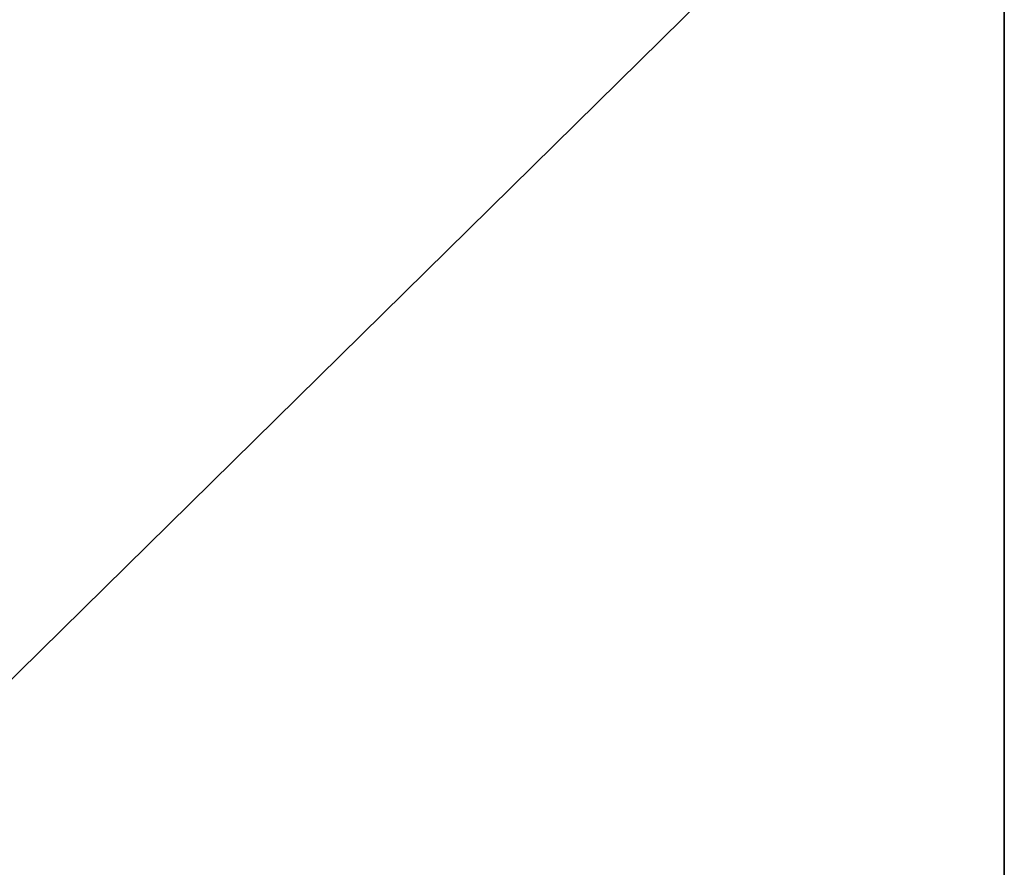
# Model space of a CAD drawing. Extents: x 0 to 130, y -130 to 1.
# Tile 34 of 39: x 126.28 to 130, y -6.4 to -3.2. Entities that reach past the tile are written whole.
import ezdxf

# ---------------------------------------------------------------- set-up
doc = ezdxf.new("R2010")
doc.units = 0
doc.header["$LTSCALE"] = 2.54
doc.layers.get('0').update_dxf_attribs({"color": 13, "linetype": 'CONTINUOUS'})

# ---------------------------------------------------------------- blocks, each defined once
blk = doc.blocks.new('GRUPA0_1')
at = {"color": 0}
for p, q in [((130, -2, 129), (2, -128, 129)), ((130, -2, 129), (2, -128, 129)), ((130, -2, 130), (130, -128, 129)), ((130, -128, 129), (130, -2, 129)), ((130, -2, 130), (130, -128, 129)), ((130, -2, 130), (130, -128, 130)), ((130, -128, 129), (130, -2, 129)), ((130, -2, 130), (130, -128, 130))]:
    blk.add_line(p, q, dxfattribs=at)
mesh = blk.add_polyface(dxfattribs=at)
corners = [(130, -128, 130), (0, -2, 130), (0, -128, 130)]
mesh.append_faces([[corners[k] for k in face] for face in [(0, 1, 2)]], dxfattribs={"color": 0})
mesh = blk.add_polyface(dxfattribs=at)
corners = [(130, -2, 130), (0, -2, 130), (130, -128, 130)]
mesh.append_faces([[corners[k] for k in face] for face in [(0, 1, 2)]], dxfattribs={"color": 0})
mesh = blk.add_polyface(dxfattribs=at)
corners = [(130, -2, 129), (2, -128, 129), (2, -2, 129)]
mesh.append_faces([[corners[k] for k in face] for face in [(0, 1, 2)]], dxfattribs={"color": 0})
mesh = blk.add_polyface(dxfattribs=at)
corners = [(130, -128, 129), (2, -128, 129), (130, -2, 129)]
mesh.append_faces([[corners[k] for k in face] for face in [(0, 1, 2)]], dxfattribs={"color": 0})
mesh = blk.add_polyface(dxfattribs=at)
corners = [(130, -2, 130), (130, -128, 129), (130, -2, 129)]
mesh.append_faces([[corners[k] for k in face] for face in [(0, 1, 2)]], dxfattribs={"color": 0})
mesh = blk.add_polyface(dxfattribs=at)
corners = [(130, -2, 130), (130, -128, 130), (130, -128, 129)]
mesh.append_faces([[corners[k] for k in face] for face in [(0, 1, 2)]], dxfattribs={"color": 0})

msp = doc.modelspace()

# ---------------------------------------------------------------- block references
at = {"color": 0}
msp.add_blockref('GRUPA0_1', (0, 0), dxfattribs=at)

doc.saveas('drawing.dxf')
